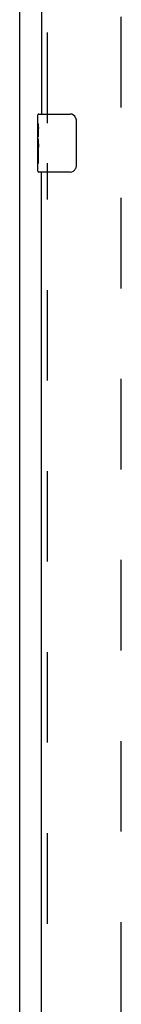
# Model space of a CAD drawing. Header units: inches. Extents: x 0 to 283, y 0 to 183.
# Tile 7 of 36: x 61.1 to 62.85, y 78.59 to 95.54. Entities that reach past the tile are written whole.
import ezdxf

# ---------------------------------------------------------------- set-up
doc = ezdxf.new("R2010")
doc.units = ezdxf.units.IN
doc.header["$LTSCALE"] = 15.583333
doc.header["$MEASUREMENT"] = 0
doc.linetypes.add('HIDDEN', pattern=[0.2, 0.1, -0.1])
doc.layers.get('0').update_dxf_attribs({"linetype": 'CONTINUOUS'})
doc.layers.add('DEFAULT_2', color=8, linetype='HIDDEN')
doc.layers.add('LEFTHAND_DOOR_ASSEMBLY', color=7, linetype='CONTINUOUS')

msp = doc.modelspace()

# ---------------------------------------------------------------- linework, layer by layer
at = {"color": 3, "linetype": 'Continuous'}
msp.add_line((61.098, 55.518), (61.098, 127.31), dxfattribs=at)
at = {"layer": 'DEFAULT_2', "color": 8, "linetype": 'HIDDEN'}
msp.add_line((62.848, 62.862), (62.848, 123.966), dxfattribs=at)
at = {"layer": 'LEFTHAND_DOOR_ASSEMBLY', "color": 3, "linetype": 'Continuous'}
for p, q in [((61.473, 119.164), (61.473, 93.914)), ((61.473, 67.664), (61.473, 92.914))]:
    msp.add_line(p, q, dxfattribs=at)
at = {"layer": 'LEFTHAND_DOOR_ASSEMBLY', "color": 8, "linetype": 'HIDDEN'}
for p, q in [((61.577, 93.759), (61.577, 119.319)), ((61.577, 67.509), (61.577, 93.069))]:
    msp.add_line(p, q, dxfattribs=at)
at = {"layer": 'LEFTHAND_DOOR_ASSEMBLY', "color": 7, "linetype": 'Continuous'}
for p, q in [((61.428, 93.914), (61.968, 93.914)), ((61.413, 93.753), (61.413, 93.899)), ((61.413, 93.496), (61.413, 93.753)), ((62.068, 93.814), (62.068, 93.014)), ((61.419, 93.697), (61.413, 93.697)), ((61.42, 93.529), (61.42, 93.666)), ((61.413, 93.529), (61.42, 93.529)), ((61.413, 92.929), (61.413, 93.493)), ((61.415, 93.466), (61.413, 93.466)), ((61.413, 93.335), (61.419, 93.335)), ((61.413, 93.299), (61.42, 93.299)), ((61.413, 93.236), (61.42, 93.236)), ((61.42, 93.068), (61.42, 93.299)), ((61.413, 93.068), (61.42, 93.068)), ((61.968, 92.914), (61.428, 92.914))]:
    msp.add_line(p, q, dxfattribs=at)
for points in [[(61.413, 93.753), (61.413, 93.75), (61.414, 93.745), (61.414, 93.74), (61.416, 93.726)], [(62.061, 93.85), (62.063, 93.845), (62.065, 93.839), (62.066, 93.833), (62.067, 93.827), (62.068, 93.82), (62.068, 93.814)], [(61.416, 93.726), (61.417, 93.719), (61.418, 93.711), (61.418, 93.702)], [(61.418, 93.702), (61.419, 93.693), (61.42, 93.684), (61.42, 93.675), (61.42, 93.666)], [(61.413, 93.496), (61.413, 93.487), (61.414, 93.478), (61.415, 93.468)], [(61.415, 93.468), (61.417, 93.435), (61.418, 93.423), (61.419, 93.41), (61.42, 93.398), (61.42, 93.385), (61.42, 93.372), (61.42, 93.359), (61.42, 93.346), (61.419, 93.334), (61.418, 93.322), (61.417, 93.31)], [(62.068, 93.014), (62.068, 93.008), (62.067, 93.002), (62.066, 92.995), (62.065, 92.989), (62.063, 92.984), (62.061, 92.978)]]:
    msp.add_lwpolyline(points, dxfattribs=at)
for centre, radius, start, end in [((61.428, 93.899), 0.015, 90, 180), ((61.968, 93.814), 0.1, 21.1999, 90), ((61.428, 92.929), 0.015, 180, 270), ((61.968, 93.014), 0.1, 270, 338.7946)]:
    msp.add_arc(centre, radius, start, end, dxfattribs=at)
msp.add_ellipse((61.676, 93.33), major_axis=(0.263, 0), ratio=0.432808, start_param=3.141593, end_param=3.321581, dxfattribs=at)

doc.saveas('drawing.dxf')
